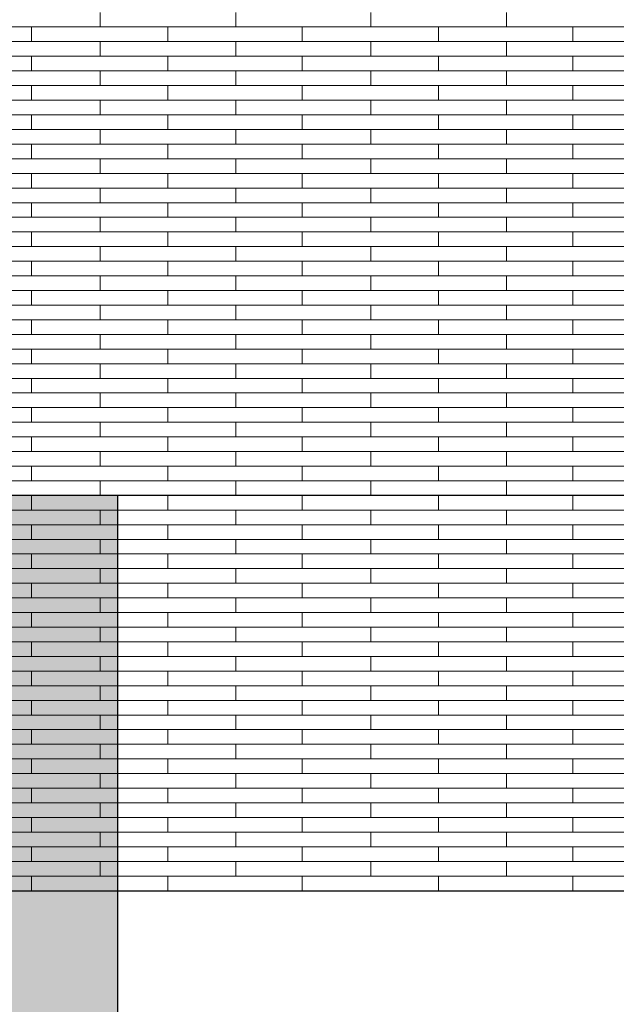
# Model space of a CAD drawing. Header units: millimetres. Extents: x -94445 to -15191, y 1000 to 18261.
# Tile 32 of 108: x -66568 to -65249, y 12414 to 14590. Entities that reach past the tile are written whole.
import ezdxf

# ---------------------------------------------------------------- set-up
doc = ezdxf.new("R2010")
doc.units = ezdxf.units.MM
doc.header["$LTSCALE"] = 0.5
doc.header["$MEASUREMENT"] = 0
doc.header["$XCLIPFRAME"] = 0
doc.linetypes.add('PLINE', pattern=[0])
doc.layers.add('26-- Yttertak', color=7, linetype='Continuous')
doc.layers.add('262- Taktekking', color=7, linetype='Continuous', lineweight=0)
picture_1 = doc.add_image_def('image1.png', size_in_pixel=(308, 751))

# ---------------------------------------------------------------- blocks, each defined once
blk = doc.blocks.new('*X19')
at = {"layer": '262- Taktekking', "linetype": 'PLINE'}
for p, q in [((-66390.2, 14574.3), (-66390.2, 14606.6)), ((-66090.2, 14574.3), (-66090.2, 14606.6)), ((-65791.7, 14574.3), (-65791.7, 14606.6)), ((-65491.7, 14574.3), (-65491.7, 14606.6)), ((-66688.7, 14574.3), (-66390.2, 14574.3)), ((-66541.7, 14541.9), (-66541.7, 14574.3)), ((-66390.2, 14574.3), (-66090.2, 14574.3)), ((-66390.2, 14574.3), (-66290.7, 14574.3)), ((-66290.7, 14574.3), (-66091.7, 14574.3)), ((-66240.2, 14541.9), (-66240.2, 14574.3)), ((-66090.2, 14574.3), (-65791.7, 14574.3)), ((-65943.2, 14541.9), (-65943.2, 14574.3)), ((-65791.7, 14574.3), (-65491.7, 14574.3)), ((-65791.7, 14574.3), (-65692.2, 14574.3)), ((-65692.2, 14574.3), (-65493.2, 14574.3)), ((-65641.7, 14541.9), (-65641.7, 14574.3)), ((-65491.7, 14574.3), (-65193.2, 14574.3)), ((-65344.7, 14541.9), (-65344.7, 14574.3)), ((-66688.7, 14541.9), (-66390.2, 14541.9)), ((-66390.2, 14541.9), (-66090.2, 14541.9)), ((-66390.2, 14509.6), (-66390.2, 14541.9)), ((-66090.2, 14509.6), (-66090.2, 14541.9)), ((-66090.2, 14541.9), (-65791.7, 14541.9)), ((-65791.7, 14541.9), (-65491.7, 14541.9)), ((-65791.7, 14509.6), (-65791.7, 14541.9)), ((-65491.7, 14509.6), (-65491.7, 14541.9)), ((-65491.7, 14541.9), (-65193.2, 14541.9)), ((-66688.7, 14509.6), (-66390.2, 14509.6)), ((-66541.7, 14477.2), (-66541.7, 14509.6)), ((-66390.2, 14509.6), (-66090.2, 14509.6)), ((-66390.2, 14509.6), (-66290.7, 14509.6)), ((-66290.7, 14509.6), (-66091.7, 14509.6)), ((-66240.2, 14477.2), (-66240.2, 14509.6)), ((-66090.2, 14509.6), (-65791.7, 14509.6)), ((-65943.2, 14477.2), (-65943.2, 14509.6)), ((-65791.7, 14509.6), (-65491.7, 14509.6)), ((-65791.7, 14509.6), (-65692.2, 14509.6)), ((-65692.2, 14509.6), (-65493.2, 14509.6)), ((-65641.7, 14477.2), (-65641.7, 14509.6)), ((-65491.7, 14509.6), (-65193.2, 14509.6)), ((-65344.7, 14477.2), (-65344.7, 14509.6)), ((-66688.7, 14477.2), (-66390.2, 14477.2)), ((-66390.2, 14477.2), (-66090.2, 14477.2)), ((-66390.2, 14444.9), (-66390.2, 14477.2)), ((-66090.2, 14444.9), (-66090.2, 14477.2)), ((-66090.2, 14477.2), (-65791.7, 14477.2)), ((-65791.7, 14477.2), (-65491.7, 14477.2)), ((-65791.7, 14444.9), (-65791.7, 14477.2)), ((-65491.7, 14444.9), (-65491.7, 14477.2)), ((-65491.7, 14477.2), (-65193.2, 14477.2)), ((-66688.7, 14444.9), (-66390.2, 14444.9)), ((-66541.7, 14412.5), (-66541.7, 14444.9)), ((-66390.2, 14444.9), (-66090.2, 14444.9)), ((-66390.2, 14444.9), (-66290.7, 14444.9)), ((-66290.7, 14444.9), (-66091.7, 14444.9)), ((-66240.2, 14412.5), (-66240.2, 14444.9)), ((-66090.2, 14444.9), (-65791.7, 14444.9)), ((-65943.2, 14412.5), (-65943.2, 14444.9)), ((-65791.7, 14444.9), (-65491.7, 14444.9)), ((-65791.7, 14444.9), (-65692.2, 14444.9)), ((-65692.2, 14444.9), (-65493.2, 14444.9)), ((-65641.7, 14412.5), (-65641.7, 14444.9)), ((-65491.7, 14444.9), (-65193.2, 14444.9)), ((-65344.7, 14412.5), (-65344.7, 14444.9)), ((-66688.7, 14412.5), (-66390.2, 14412.5)), ((-66390.2, 14412.5), (-66090.2, 14412.5)), ((-66390.2, 14380.2), (-66390.2, 14412.5)), ((-66090.2, 14380.2), (-66090.2, 14412.5)), ((-66090.2, 14412.5), (-65791.7, 14412.5)), ((-65791.7, 14412.5), (-65491.7, 14412.5)), ((-65791.7, 14380.2), (-65791.7, 14412.5)), ((-65491.7, 14380.2), (-65491.7, 14412.5)), ((-65491.7, 14412.5), (-65193.2, 14412.5)), ((-66688.7, 14380.2), (-66390.2, 14380.2)), ((-66541.7, 14347.8), (-66541.7, 14380.2)), ((-66390.2, 14380.2), (-66090.2, 14380.2)), ((-66390.2, 14380.2), (-66290.7, 14380.2)), ((-66290.7, 14380.2), (-66091.7, 14380.2)), ((-66240.2, 14347.8), (-66240.2, 14380.2)), ((-66090.2, 14380.2), (-65791.7, 14380.2)), ((-65943.2, 14347.8), (-65943.2, 14380.2)), ((-65791.7, 14380.2), (-65491.7, 14380.2)), ((-65791.7, 14380.2), (-65692.2, 14380.2)), ((-65692.2, 14380.2), (-65493.2, 14380.2)), ((-65641.7, 14347.8), (-65641.7, 14380.2)), ((-65491.7, 14380.2), (-65193.2, 14380.2)), ((-65344.7, 14347.8), (-65344.7, 14380.2)), ((-66688.7, 14347.8), (-66390.2, 14347.8)), ((-66390.2, 14347.8), (-66090.2, 14347.8)), ((-66390.2, 14315.4), (-66390.2, 14347.8)), ((-66090.2, 14315.4), (-66090.2, 14347.8)), ((-66090.2, 14347.8), (-65791.7, 14347.8)), ((-65791.7, 14347.8), (-65491.7, 14347.8)), ((-65791.7, 14315.4), (-65791.7, 14347.8)), ((-65491.7, 14315.4), (-65491.7, 14347.8)), ((-65491.7, 14347.8), (-65193.2, 14347.8)), ((-66688.7, 14315.4), (-66390.2, 14315.4)), ((-66541.7, 14283.1), (-66541.7, 14315.4)), ((-66390.2, 14315.4), (-66090.2, 14315.4)), ((-66390.2, 14315.4), (-66290.7, 14315.4)), ((-66290.7, 14315.4), (-66091.7, 14315.4)), ((-66240.2, 14283.1), (-66240.2, 14315.4)), ((-66090.2, 14315.4), (-65791.7, 14315.4)), ((-65943.2, 14283.1), (-65943.2, 14315.4)), ((-65791.7, 14315.4), (-65491.7, 14315.4)), ((-65791.7, 14315.4), (-65692.2, 14315.4)), ((-65692.2, 14315.4), (-65493.2, 14315.4)), ((-65641.7, 14283.1), (-65641.7, 14315.4)), ((-65491.7, 14315.4), (-65193.2, 14315.4)), ((-65344.7, 14283.1), (-65344.7, 14315.4)), ((-66688.7, 14283.1), (-66390.2, 14283.1)), ((-66390.2, 14283.1), (-66090.2, 14283.1)), ((-66390.2, 14250.7), (-66390.2, 14283.1)), ((-66090.2, 14250.7), (-66090.2, 14283.1)), ((-66090.2, 14283.1), (-65791.7, 14283.1)), ((-65791.7, 14283.1), (-65491.7, 14283.1)), ((-65791.7, 14250.7), (-65791.7, 14283.1)), ((-65491.7, 14250.7), (-65491.7, 14283.1)), ((-65491.7, 14283.1), (-65193.2, 14283.1)), ((-66688.7, 14250.7), (-66390.2, 14250.7)), ((-66541.7, 14218.4), (-66541.7, 14250.7)), ((-66390.2, 14250.7), (-66090.2, 14250.7)), ((-66390.2, 14250.7), (-66290.7, 14250.7)), ((-66290.7, 14250.7), (-66091.7, 14250.7)), ((-66240.2, 14218.4), (-66240.2, 14250.7)), ((-66090.2, 14250.7), (-65791.7, 14250.7)), ((-65943.2, 14218.4), (-65943.2, 14250.7)), ((-65791.7, 14250.7), (-65491.7, 14250.7)), ((-65791.7, 14250.7), (-65692.2, 14250.7)), ((-65692.2, 14250.7), (-65493.2, 14250.7)), ((-65641.7, 14218.4), (-65641.7, 14250.7)), ((-65491.7, 14250.7), (-65193.2, 14250.7)), ((-65344.7, 14218.4), (-65344.7, 14250.7)), ((-66688.7, 14218.4), (-66390.2, 14218.4)), ((-66390.2, 14218.4), (-66090.2, 14218.4)), ((-66390.2, 14186), (-66390.2, 14218.4)), ((-66090.2, 14186), (-66090.2, 14218.4)), ((-66090.2, 14218.4), (-65791.7, 14218.4)), ((-65791.7, 14218.4), (-65491.7, 14218.4)), ((-65791.7, 14186), (-65791.7, 14218.4)), ((-65491.7, 14186), (-65491.7, 14218.4)), ((-65491.7, 14218.4), (-65193.2, 14218.4)), ((-66688.7, 14186), (-66390.2, 14186)), ((-66541.7, 14153.7), (-66541.7, 14186)), ((-66390.2, 14186), (-66090.2, 14186)), ((-66390.2, 14186), (-66290.7, 14186)), ((-66290.7, 14186), (-66091.7, 14186)), ((-66240.2, 14153.7), (-66240.2, 14186)), ((-66090.2, 14186), (-65791.7, 14186)), ((-65943.2, 14153.7), (-65943.2, 14186)), ((-65791.7, 14186), (-65491.7, 14186)), ((-65791.7, 14186), (-65692.2, 14186)), ((-65692.2, 14186), (-65493.2, 14186)), ((-65641.7, 14153.7), (-65641.7, 14186)), ((-65491.7, 14186), (-65193.2, 14186)), ((-65344.7, 14153.7), (-65344.7, 14186)), ((-66688.7, 14153.7), (-66390.2, 14153.7)), ((-66390.2, 14153.7), (-66090.2, 14153.7)), ((-66390.2, 14121.3), (-66390.2, 14153.7)), ((-66090.2, 14121.3), (-66090.2, 14153.7)), ((-66090.2, 14153.7), (-65791.7, 14153.7)), ((-65791.7, 14153.7), (-65491.7, 14153.7)), ((-65791.7, 14121.3), (-65791.7, 14153.7)), ((-65491.7, 14121.3), (-65491.7, 14153.7)), ((-65491.7, 14153.7), (-65193.2, 14153.7)), ((-66688.7, 14121.3), (-66390.2, 14121.3)), ((-66541.7, 14089), (-66541.7, 14121.3)), ((-66390.2, 14121.3), (-66090.2, 14121.3)), ((-66390.2, 14121.3), (-66290.7, 14121.3)), ((-66290.7, 14121.3), (-66091.7, 14121.3)), ((-66240.2, 14089), (-66240.2, 14121.3)), ((-66090.2, 14121.3), (-65791.7, 14121.3)), ((-65943.2, 14089), (-65943.2, 14121.3)), ((-65791.7, 14121.3), (-65491.7, 14121.3)), ((-65791.7, 14121.3), (-65692.2, 14121.3)), ((-65692.2, 14121.3), (-65493.2, 14121.3)), ((-65641.7, 14089), (-65641.7, 14121.3)), ((-65491.7, 14121.3), (-65193.2, 14121.3)), ((-65344.7, 14089), (-65344.7, 14121.3)), ((-66688.7, 14089), (-66390.2, 14089)), ((-66390.2, 14089), (-66090.2, 14089)), ((-66390.2, 14056.6), (-66390.2, 14089)), ((-66090.2, 14056.6), (-66090.2, 14089)), ((-66090.2, 14089), (-65791.7, 14089)), ((-65791.7, 14089), (-65491.7, 14089)), ((-65791.7, 14056.6), (-65791.7, 14089)), ((-65491.7, 14056.6), (-65491.7, 14089)), ((-65491.7, 14089), (-65193.2, 14089)), ((-66688.7, 14056.6), (-66390.2, 14056.6)), ((-66541.7, 14024.3), (-66541.7, 14056.6)), ((-66390.2, 14056.6), (-66090.2, 14056.6)), ((-66390.2, 14056.6), (-66290.7, 14056.6)), ((-66290.7, 14056.6), (-66091.7, 14056.6)), ((-66240.2, 14024.3), (-66240.2, 14056.6)), ((-66090.2, 14056.6), (-65791.7, 14056.6)), ((-65943.2, 14024.3), (-65943.2, 14056.6)), ((-65791.7, 14056.6), (-65491.7, 14056.6)), ((-65791.7, 14056.6), (-65692.2, 14056.6)), ((-65692.2, 14056.6), (-65493.2, 14056.6)), ((-65641.7, 14024.3), (-65641.7, 14056.6)), ((-65491.7, 14056.6), (-65193.2, 14056.6)), ((-65344.7, 14024.3), (-65344.7, 14056.6)), ((-66688.7, 14024.3), (-66390.2, 14024.3)), ((-66390.2, 14024.3), (-66090.2, 14024.3)), ((-66390.2, 13991.9), (-66390.2, 14024.3)), ((-66090.2, 13991.9), (-66090.2, 14024.3)), ((-66090.2, 14024.3), (-65791.7, 14024.3)), ((-65791.7, 14024.3), (-65491.7, 14024.3)), ((-65791.7, 13991.9), (-65791.7, 14024.3)), ((-65491.7, 13991.9), (-65491.7, 14024.3)), ((-65491.7, 14024.3), (-65193.2, 14024.3)), ((-66688.7, 13991.9), (-66390.2, 13991.9)), ((-66541.7, 13959.6), (-66541.7, 13991.9)), ((-66390.2, 13991.9), (-66090.2, 13991.9)), ((-66390.2, 13991.9), (-66290.7, 13991.9)), ((-66290.7, 13991.9), (-66091.7, 13991.9)), ((-66240.2, 13959.6), (-66240.2, 13991.9)), ((-66090.2, 13991.9), (-65791.7, 13991.9)), ((-65943.2, 13959.6), (-65943.2, 13991.9)), ((-65791.7, 13991.9), (-65491.7, 13991.9)), ((-65791.7, 13991.9), (-65692.2, 13991.9)), ((-65692.2, 13991.9), (-65493.2, 13991.9)), ((-65641.7, 13959.6), (-65641.7, 13991.9)), ((-65491.7, 13991.9), (-65193.2, 13991.9)), ((-65344.7, 13959.6), (-65344.7, 13991.9)), ((-66688.7, 13959.6), (-66390.2, 13959.6)), ((-66390.2, 13959.6), (-66090.2, 13959.6)), ((-66390.2, 13927.2), (-66390.2, 13959.6)), ((-66090.2, 13927.2), (-66090.2, 13959.6)), ((-66090.2, 13959.6), (-65791.7, 13959.6)), ((-65791.7, 13959.6), (-65491.7, 13959.6)), ((-65791.7, 13927.2), (-65791.7, 13959.6)), ((-65491.7, 13927.2), (-65491.7, 13959.6)), ((-65491.7, 13959.6), (-65193.2, 13959.6)), ((-66688.7, 13927.2), (-66390.2, 13927.2)), ((-66541.7, 13894.9), (-66541.7, 13927.2)), ((-66390.2, 13927.2), (-66090.2, 13927.2)), ((-66390.2, 13927.2), (-66290.7, 13927.2)), ((-66290.7, 13927.2), (-66091.7, 13927.2)), ((-66240.2, 13894.9), (-66240.2, 13927.2)), ((-66090.2, 13927.2), (-65791.7, 13927.2)), ((-65943.2, 13894.9), (-65943.2, 13927.2)), ((-65791.7, 13927.2), (-65491.7, 13927.2)), ((-65791.7, 13927.2), (-65692.2, 13927.2)), ((-65692.2, 13927.2), (-65493.2, 13927.2)), ((-65641.7, 13894.9), (-65641.7, 13927.2)), ((-65491.7, 13927.2), (-65193.2, 13927.2)), ((-65344.7, 13894.9), (-65344.7, 13927.2)), ((-66688.7, 13894.9), (-66390.2, 13894.9)), ((-66390.2, 13894.9), (-66090.2, 13894.9)), ((-66390.2, 13862.5), (-66390.2, 13894.9)), ((-66090.2, 13862.5), (-66090.2, 13894.9)), ((-66090.2, 13894.9), (-65791.7, 13894.9)), ((-65791.7, 13894.9), (-65491.7, 13894.9)), ((-65791.7, 13862.5), (-65791.7, 13894.9)), ((-65491.7, 13862.5), (-65491.7, 13894.9)), ((-65491.7, 13894.9), (-65193.2, 13894.9)), ((-66688.7, 13862.5), (-66390.2, 13862.5)), ((-66541.7, 13830.2), (-66541.7, 13862.5)), ((-66390.2, 13862.5), (-66090.2, 13862.5)), ((-66390.2, 13862.5), (-66290.7, 13862.5)), ((-66290.7, 13862.5), (-66091.7, 13862.5)), ((-66240.2, 13830.2), (-66240.2, 13862.5)), ((-66090.2, 13862.5), (-65791.7, 13862.5)), ((-65943.2, 13830.2), (-65943.2, 13862.5)), ((-65791.7, 13862.5), (-65491.7, 13862.5)), ((-65791.7, 13862.5), (-65692.2, 13862.5)), ((-65692.2, 13862.5), (-65493.2, 13862.5)), ((-65641.7, 13830.2), (-65641.7, 13862.5)), ((-65491.7, 13862.5), (-65193.2, 13862.5)), ((-65344.7, 13830.2), (-65344.7, 13862.5)), ((-66688.7, 13830.2), (-66390.2, 13830.2)), ((-66390.2, 13830.2), (-66090.2, 13830.2)), ((-66390.2, 13797.8), (-66390.2, 13830.2)), ((-66090.2, 13797.8), (-66090.2, 13830.2)), ((-66090.2, 13830.2), (-65791.7, 13830.2)), ((-65791.7, 13830.2), (-65491.7, 13830.2)), ((-65791.7, 13797.8), (-65791.7, 13830.2)), ((-65491.7, 13797.8), (-65491.7, 13830.2)), ((-65491.7, 13830.2), (-65193.2, 13830.2)), ((-66688.7, 13797.8), (-66390.2, 13797.8)), ((-66541.7, 13765.5), (-66541.7, 13797.8)), ((-66390.2, 13797.8), (-66090.2, 13797.8)), ((-66390.2, 13797.8), (-66290.7, 13797.8)), ((-66290.7, 13797.8), (-66091.7, 13797.8)), ((-66240.2, 13765.5), (-66240.2, 13797.8)), ((-66090.2, 13797.8), (-65791.7, 13797.8)), ((-65943.2, 13765.5), (-65943.2, 13797.8)), ((-65791.7, 13797.8), (-65491.7, 13797.8)), ((-65791.7, 13797.8), (-65692.2, 13797.8)), ((-65692.2, 13797.8), (-65493.2, 13797.8)), ((-65641.7, 13765.5), (-65641.7, 13797.8)), ((-65491.7, 13797.8), (-65193.2, 13797.8)), ((-65344.7, 13765.5), (-65344.7, 13797.8)), ((-66688.7, 13765.5), (-66390.2, 13765.5)), ((-66390.2, 13765.5), (-66090.2, 13765.5)), ((-66390.2, 13733.1), (-66390.2, 13765.5)), ((-66090.2, 13733.1), (-66090.2, 13765.5)), ((-66090.2, 13765.5), (-65791.7, 13765.5)), ((-65791.7, 13765.5), (-65491.7, 13765.5)), ((-65791.7, 13733.1), (-65791.7, 13765.5)), ((-65491.7, 13733.1), (-65491.7, 13765.5)), ((-65491.7, 13765.5), (-65193.2, 13765.5)), ((-66688.7, 13733.1), (-66390.2, 13733.1)), ((-66541.7, 13700.8), (-66541.7, 13733.1)), ((-66390.2, 13733.1), (-66090.2, 13733.1)), ((-66390.2, 13733.1), (-66290.7, 13733.1)), ((-66290.7, 13733.1), (-66091.7, 13733.1)), ((-66240.2, 13700.8), (-66240.2, 13733.1)), ((-66090.2, 13733.1), (-65791.7, 13733.1)), ((-65943.2, 13700.8), (-65943.2, 13733.1)), ((-65791.7, 13733.1), (-65491.7, 13733.1)), ((-65791.7, 13733.1), (-65692.2, 13733.1)), ((-65692.2, 13733.1), (-65493.2, 13733.1)), ((-65641.7, 13700.8), (-65641.7, 13733.1)), ((-65491.7, 13733.1), (-65193.2, 13733.1)), ((-65344.7, 13700.8), (-65344.7, 13733.1)), ((-66688.7, 13700.8), (-66390.2, 13700.8)), ((-66390.2, 13700.8), (-66090.2, 13700.8)), ((-66390.2, 13668.4), (-66390.2, 13700.8)), ((-66090.2, 13668.4), (-66090.2, 13700.8)), ((-66090.2, 13700.8), (-65791.7, 13700.8)), ((-65791.7, 13700.8), (-65491.7, 13700.8)), ((-65791.7, 13668.4), (-65791.7, 13700.8)), ((-65491.7, 13668.4), (-65491.7, 13700.8)), ((-65491.7, 13700.8), (-65193.2, 13700.8)), ((-66688.7, 13668.4), (-66390.2, 13668.4)), ((-66541.7, 13636), (-66541.7, 13668.4)), ((-66390.2, 13668.4), (-66090.2, 13668.4)), ((-66390.2, 13668.4), (-66290.7, 13668.4)), ((-66290.7, 13668.4), (-66091.7, 13668.4)), ((-66240.2, 13636), (-66240.2, 13668.4)), ((-66090.2, 13668.4), (-65791.7, 13668.4)), ((-65943.2, 13636), (-65943.2, 13668.4)), ((-65791.7, 13668.4), (-65491.7, 13668.4)), ((-65791.7, 13668.4), (-65692.2, 13668.4)), ((-65692.2, 13668.4), (-65493.2, 13668.4)), ((-65641.7, 13636), (-65641.7, 13668.4)), ((-65491.7, 13668.4), (-65193.2, 13668.4)), ((-65344.7, 13636), (-65344.7, 13668.4)), ((-66688.7, 13636), (-66390.2, 13636)), ((-66390.2, 13636), (-66090.2, 13636)), ((-66390.2, 13603.7), (-66390.2, 13636)), ((-66090.2, 13603.7), (-66090.2, 13636)), ((-66090.2, 13636), (-65791.7, 13636)), ((-65791.7, 13636), (-65491.7, 13636)), ((-65791.7, 13603.7), (-65791.7, 13636)), ((-65491.7, 13603.7), (-65491.7, 13636)), ((-65491.7, 13636), (-65193.2, 13636)), ((-66688.7, 13603.7), (-66390.2, 13603.7)), ((-66541.7, 13571.3), (-66541.7, 13603.7)), ((-66390.2, 13603.7), (-66090.2, 13603.7)), ((-66390.2, 13603.7), (-66290.7, 13603.7)), ((-66290.7, 13603.7), (-66091.7, 13603.7)), ((-66240.2, 13571.3), (-66240.2, 13603.7)), ((-66090.2, 13603.7), (-65791.7, 13603.7)), ((-65943.2, 13571.3), (-65943.2, 13603.7)), ((-65791.7, 13603.7), (-65491.7, 13603.7)), ((-65791.7, 13603.7), (-65692.2, 13603.7)), ((-65692.2, 13603.7), (-65493.2, 13603.7)), ((-65641.7, 13571.3), (-65641.7, 13603.7)), ((-65491.7, 13603.7), (-65193.2, 13603.7)), ((-65344.7, 13571.3), (-65344.7, 13603.7)), ((-66688.7, 13571.3), (-66390.2, 13571.3)), ((-66390.2, 13571.3), (-66090.2, 13571.3)), ((-66390.2, 13539), (-66390.2, 13571.3)), ((-66090.2, 13539), (-66090.2, 13571.3)), ((-66090.2, 13571.3), (-65791.7, 13571.3)), ((-65791.7, 13571.3), (-65491.7, 13571.3)), ((-65791.7, 13539), (-65791.7, 13571.3)), ((-65491.7, 13539), (-65491.7, 13571.3)), ((-65491.7, 13571.3), (-65193.2, 13571.3)), ((-66688.7, 13539), (-66390.2, 13539)), ((-66541.7, 13506.6), (-66541.7, 13539)), ((-66390.2, 13539), (-66090.2, 13539)), ((-66390.2, 13539), (-66290.7, 13539)), ((-66290.7, 13539), (-66091.7, 13539)), ((-66240.2, 13506.6), (-66240.2, 13539)), ((-66090.2, 13539), (-65791.7, 13539)), ((-65943.2, 13506.6), (-65943.2, 13539)), ((-65791.7, 13539), (-65491.7, 13539)), ((-65791.7, 13539), (-65692.2, 13539)), ((-65692.2, 13539), (-65493.2, 13539)), ((-65641.7, 13506.6), (-65641.7, 13539)), ((-65491.7, 13539), (-65193.2, 13539)), ((-65344.7, 13506.6), (-65344.7, 13539)), ((-66688.7, 13506.6), (-66390.2, 13506.6)), ((-66390.2, 13506.6), (-66090.2, 13506.6)), ((-66390.2, 13474.3), (-66390.2, 13506.6)), ((-66090.2, 13474.3), (-66090.2, 13506.6)), ((-66090.2, 13506.6), (-65791.7, 13506.6)), ((-65791.7, 13506.6), (-65491.7, 13506.6)), ((-65791.7, 13474.3), (-65791.7, 13506.6)), ((-65491.7, 13474.3), (-65491.7, 13506.6)), ((-65491.7, 13506.6), (-65193.2, 13506.6)), ((-66688.7, 13474.3), (-66390.2, 13474.3)), ((-66541.7, 13441.9), (-66541.7, 13474.3)), ((-66390.2, 13474.3), (-66090.2, 13474.3)), ((-66390.2, 13474.3), (-66290.7, 13474.3)), ((-66290.7, 13474.3), (-66091.7, 13474.3)), ((-66240.2, 13441.9), (-66240.2, 13474.3)), ((-66090.2, 13474.3), (-65791.7, 13474.3)), ((-65943.2, 13441.9), (-65943.2, 13474.3)), ((-65791.7, 13474.3), (-65491.7, 13474.3)), ((-65791.7, 13474.3), (-65692.2, 13474.3)), ((-65692.2, 13474.3), (-65493.2, 13474.3)), ((-65641.7, 13441.9), (-65641.7, 13474.3)), ((-65491.7, 13474.3), (-65193.2, 13474.3)), ((-65344.7, 13441.9), (-65344.7, 13474.3)), ((-66688.7, 13441.9), (-66390.2, 13441.9)), ((-66390.2, 13441.9), (-66090.2, 13441.9)), ((-66390.2, 13409.6), (-66390.2, 13441.9)), ((-66090.2, 13409.6), (-66090.2, 13441.9)), ((-66090.2, 13441.9), (-65791.7, 13441.9)), ((-65791.7, 13441.9), (-65491.7, 13441.9)), ((-65791.7, 13409.6), (-65791.7, 13441.9)), ((-65491.7, 13409.6), (-65491.7, 13441.9)), ((-65491.7, 13441.9), (-65193.2, 13441.9)), ((-66688.7, 13409.6), (-66390.2, 13409.6)), ((-66541.7, 13377.2), (-66541.7, 13409.6)), ((-66390.2, 13409.6), (-66090.2, 13409.6)), ((-66390.2, 13409.6), (-66290.7, 13409.6)), ((-66290.7, 13409.6), (-66091.7, 13409.6)), ((-66240.2, 13377.2), (-66240.2, 13409.6)), ((-66090.2, 13409.6), (-65791.7, 13409.6)), ((-65943.2, 13377.2), (-65943.2, 13409.6)), ((-65791.7, 13409.6), (-65491.7, 13409.6)), ((-65791.7, 13409.6), (-65692.2, 13409.6)), ((-65692.2, 13409.6), (-65493.2, 13409.6)), ((-65641.7, 13377.2), (-65641.7, 13409.6)), ((-65491.7, 13409.6), (-65193.2, 13409.6)), ((-65344.7, 13377.2), (-65344.7, 13409.6)), ((-66688.7, 13377.2), (-66390.2, 13377.2)), ((-66390.2, 13377.2), (-66090.2, 13377.2)), ((-66390.2, 13344.9), (-66390.2, 13377.2)), ((-66090.2, 13344.9), (-66090.2, 13377.2)), ((-66090.2, 13377.2), (-65791.7, 13377.2)), ((-65791.7, 13377.2), (-65491.7, 13377.2)), ((-65791.7, 13344.9), (-65791.7, 13377.2)), ((-65491.7, 13344.9), (-65491.7, 13377.2)), ((-65491.7, 13377.2), (-65193.2, 13377.2)), ((-66688.7, 13344.9), (-66390.2, 13344.9)), ((-66541.7, 13312.5), (-66541.7, 13344.9)), ((-66390.2, 13344.9), (-66090.2, 13344.9)), ((-66390.2, 13344.9), (-66290.7, 13344.9)), ((-66290.7, 13344.9), (-66091.7, 13344.9)), ((-66240.2, 13312.5), (-66240.2, 13344.9)), ((-66090.2, 13344.9), (-65791.7, 13344.9)), ((-65943.2, 13312.5), (-65943.2, 13344.9)), ((-65791.7, 13344.9), (-65491.7, 13344.9)), ((-65791.7, 13344.9), (-65692.2, 13344.9)), ((-65692.2, 13344.9), (-65493.2, 13344.9)), ((-65641.7, 13312.5), (-65641.7, 13344.9)), ((-65491.7, 13344.9), (-65193.2, 13344.9)), ((-65344.7, 13312.5), (-65344.7, 13344.9)), ((-66688.7, 13312.5), (-66390.2, 13312.5)), ((-66390.2, 13312.5), (-66090.2, 13312.5)), ((-66390.2, 13280.2), (-66390.2, 13312.5)), ((-66090.2, 13280.2), (-66090.2, 13312.5)), ((-66090.2, 13312.5), (-65791.7, 13312.5)), ((-65791.7, 13312.5), (-65491.7, 13312.5)), ((-65791.7, 13280.2), (-65791.7, 13312.5)), ((-65491.7, 13280.2), (-65491.7, 13312.5)), ((-65491.7, 13312.5), (-65193.2, 13312.5)), ((-66688.7, 13280.2), (-66390.2, 13280.2)), ((-66541.7, 13247.8), (-66541.7, 13280.2)), ((-66390.2, 13280.2), (-66090.2, 13280.2)), ((-66390.2, 13280.2), (-66290.7, 13280.2)), ((-66290.7, 13280.2), (-66091.7, 13280.2)), ((-66240.2, 13247.8), (-66240.2, 13280.2)), ((-66090.2, 13280.2), (-65791.7, 13280.2)), ((-65943.2, 13247.8), (-65943.2, 13280.2)), ((-65791.7, 13280.2), (-65491.7, 13280.2)), ((-65791.7, 13280.2), (-65692.2, 13280.2)), ((-65692.2, 13280.2), (-65493.2, 13280.2)), ((-65641.7, 13247.8), (-65641.7, 13280.2)), ((-65491.7, 13280.2), (-65193.2, 13280.2)), ((-65344.7, 13247.8), (-65344.7, 13280.2)), ((-66688.7, 13247.8), (-66390.2, 13247.8)), ((-66390.2, 13247.8), (-66090.2, 13247.8)), ((-66390.2, 13215.5), (-66390.2, 13247.8)), ((-66090.2, 13215.5), (-66090.2, 13247.8)), ((-66090.2, 13247.8), (-65791.7, 13247.8)), ((-65791.7, 13247.8), (-65491.7, 13247.8)), ((-65791.7, 13215.5), (-65791.7, 13247.8)), ((-65491.7, 13215.5), (-65491.7, 13247.8)), ((-65491.7, 13247.8), (-65193.2, 13247.8)), ((-66688.7, 13215.5), (-66390.2, 13215.5)), ((-66541.7, 13183.1), (-66541.7, 13215.5)), ((-66390.2, 13215.5), (-66090.2, 13215.5)), ((-66390.2, 13215.5), (-66290.7, 13215.5)), ((-66290.7, 13215.5), (-66091.7, 13215.5)), ((-66240.2, 13183.1), (-66240.2, 13215.5)), ((-66090.2, 13215.5), (-65791.7, 13215.5)), ((-65943.2, 13183.1), (-65943.2, 13215.5)), ((-65791.7, 13215.5), (-65491.7, 13215.5)), ((-65791.7, 13215.5), (-65692.2, 13215.5)), ((-65692.2, 13215.5), (-65493.2, 13215.5)), ((-65641.7, 13183.1), (-65641.7, 13215.5)), ((-65491.7, 13215.5), (-65193.2, 13215.5)), ((-65344.7, 13183.1), (-65344.7, 13215.5)), ((-66688.7, 13183.1), (-66390.2, 13183.1)), ((-66390.2, 13183.1), (-66090.2, 13183.1)), ((-66390.2, 13150.8), (-66390.2, 13183.1)), ((-66090.2, 13150.8), (-66090.2, 13183.1)), ((-66090.2, 13183.1), (-65791.7, 13183.1)), ((-65791.7, 13183.1), (-65491.7, 13183.1)), ((-65791.7, 13150.8), (-65791.7, 13183.1)), ((-65491.7, 13150.8), (-65491.7, 13183.1)), ((-65491.7, 13183.1), (-65193.2, 13183.1)), ((-66688.7, 13150.8), (-66390.2, 13150.8)), ((-66541.7, 13118.4), (-66541.7, 13150.8)), ((-66390.2, 13150.8), (-66090.2, 13150.8)), ((-66390.2, 13150.8), (-66290.7, 13150.8)), ((-66290.7, 13150.8), (-66091.7, 13150.8)), ((-66240.2, 13118.4), (-66240.2, 13150.8)), ((-66090.2, 13150.8), (-65791.7, 13150.8)), ((-65943.2, 13118.4), (-65943.2, 13150.8)), ((-65791.7, 13150.8), (-65491.7, 13150.8)), ((-65791.7, 13150.8), (-65692.2, 13150.8)), ((-65692.2, 13150.8), (-65493.2, 13150.8)), ((-65641.7, 13118.4), (-65641.7, 13150.8)), ((-65491.7, 13150.8), (-65193.2, 13150.8)), ((-65344.7, 13118.4), (-65344.7, 13150.8)), ((-66688.7, 13118.4), (-66390.2, 13118.4)), ((-66390.2, 13118.4), (-66090.2, 13118.4)), ((-66390.2, 13086.1), (-66390.2, 13118.4)), ((-66090.2, 13086.1), (-66090.2, 13118.4)), ((-66090.2, 13118.4), (-65791.7, 13118.4)), ((-65791.7, 13118.4), (-65491.7, 13118.4)), ((-65791.7, 13086.1), (-65791.7, 13118.4)), ((-65491.7, 13086.1), (-65491.7, 13118.4)), ((-65491.7, 13118.4), (-65193.2, 13118.4)), ((-66688.7, 13086.1), (-66390.2, 13086.1)), ((-66541.7, 13053.7), (-66541.7, 13086.1)), ((-66390.2, 13086.1), (-66090.2, 13086.1)), ((-66390.2, 13086.1), (-66290.7, 13086.1)), ((-66290.7, 13086.1), (-66091.7, 13086.1)), ((-66240.2, 13053.7), (-66240.2, 13086.1)), ((-66090.2, 13086.1), (-65791.7, 13086.1)), ((-65943.2, 13053.7), (-65943.2, 13086.1)), ((-65791.7, 13086.1), (-65491.7, 13086.1)), ((-65791.7, 13086.1), (-65692.2, 13086.1)), ((-65692.2, 13086.1), (-65493.2, 13086.1)), ((-65641.7, 13053.7), (-65641.7, 13086.1)), ((-65491.7, 13086.1), (-65193.2, 13086.1)), ((-65344.7, 13053.7), (-65344.7, 13086.1)), ((-66688.7, 13053.7), (-66390.2, 13053.7)), ((-66390.2, 13053.7), (-66090.2, 13053.7)), ((-66390.2, 13021.4), (-66390.2, 13053.7)), ((-66090.2, 13021.4), (-66090.2, 13053.7)), ((-66090.2, 13053.7), (-65791.7, 13053.7)), ((-65791.7, 13053.7), (-65491.7, 13053.7)), ((-65791.7, 13021.4), (-65791.7, 13053.7)), ((-65491.7, 13021.4), (-65491.7, 13053.7)), ((-65491.7, 13053.7), (-65193.2, 13053.7)), ((-66688.7, 13021.4), (-66390.2, 13021.4)), ((-66541.7, 12989), (-66541.7, 13021.4)), ((-66390.2, 13021.4), (-66090.2, 13021.4)), ((-66390.2, 13021.4), (-66290.7, 13021.4)), ((-66290.7, 13021.4), (-66091.7, 13021.4)), ((-66240.2, 12989), (-66240.2, 13021.4)), ((-66090.2, 13021.4), (-65791.7, 13021.4)), ((-65943.2, 12989), (-65943.2, 13021.4)), ((-65791.7, 13021.4), (-65491.7, 13021.4)), ((-65791.7, 13021.4), (-65692.2, 13021.4)), ((-65692.2, 13021.4), (-65493.2, 13021.4)), ((-65641.7, 12989), (-65641.7, 13021.4)), ((-65491.7, 13021.4), (-65193.2, 13021.4)), ((-65344.7, 12989), (-65344.7, 13021.4)), ((-66688.7, 12989), (-66390.2, 12989)), ((-66390.2, 12989), (-66090.2, 12989)), ((-66390.2, 12956.6), (-66390.2, 12989)), ((-66090.2, 12956.6), (-66090.2, 12989)), ((-66090.2, 12989), (-65791.7, 12989)), ((-65791.7, 12989), (-65491.7, 12989)), ((-65791.7, 12956.6), (-65791.7, 12989)), ((-65491.7, 12956.6), (-65491.7, 12989)), ((-65491.7, 12989), (-65193.2, 12989)), ((-66688.7, 12956.6), (-66390.2, 12956.6)), ((-66541.7, 12924.3), (-66541.7, 12956.6)), ((-66390.2, 12956.6), (-66090.2, 12956.6)), ((-66390.2, 12956.6), (-66290.7, 12956.6)), ((-66290.7, 12956.6), (-66091.7, 12956.6)), ((-66240.2, 12924.3), (-66240.2, 12956.6)), ((-66090.2, 12956.6), (-65791.7, 12956.6)), ((-65943.2, 12924.3), (-65943.2, 12956.6)), ((-65791.7, 12956.6), (-65491.7, 12956.6)), ((-65791.7, 12956.6), (-65692.2, 12956.6)), ((-65692.2, 12956.6), (-65493.2, 12956.6)), ((-65641.7, 12924.3), (-65641.7, 12956.6)), ((-65491.7, 12956.6), (-65193.2, 12956.6)), ((-65344.7, 12924.3), (-65344.7, 12956.6)), ((-66688.7, 12924.3), (-66390.2, 12924.3)), ((-66390.2, 12924.3), (-66090.2, 12924.3)), ((-66390.2, 12891.9), (-66390.2, 12924.3)), ((-66090.2, 12891.9), (-66090.2, 12924.3)), ((-66090.2, 12924.3), (-65791.7, 12924.3)), ((-65791.7, 12924.3), (-65491.7, 12924.3)), ((-65791.7, 12891.9), (-65791.7, 12924.3)), ((-65491.7, 12891.9), (-65491.7, 12924.3)), ((-65491.7, 12924.3), (-65193.2, 12924.3)), ((-66688.7, 12891.9), (-66390.2, 12891.9)), ((-66541.7, 12859.6), (-66541.7, 12891.9)), ((-66390.2, 12891.9), (-66090.2, 12891.9)), ((-66390.2, 12891.9), (-66290.7, 12891.9)), ((-66290.7, 12891.9), (-66091.7, 12891.9)), ((-66240.2, 12859.6), (-66240.2, 12891.9)), ((-66090.2, 12891.9), (-65791.7, 12891.9)), ((-65943.2, 12859.6), (-65943.2, 12891.9)), ((-65791.7, 12891.9), (-65491.7, 12891.9)), ((-65791.7, 12891.9), (-65692.2, 12891.9)), ((-65692.2, 12891.9), (-65493.2, 12891.9)), ((-65641.7, 12859.6), (-65641.7, 12891.9)), ((-65491.7, 12891.9), (-65193.2, 12891.9)), ((-65344.7, 12859.6), (-65344.7, 12891.9)), ((-66688.7, 12859.6), (-66390.2, 12859.6)), ((-66390.2, 12859.6), (-66090.2, 12859.6)), ((-66390.2, 12827.2), (-66390.2, 12859.6)), ((-66090.2, 12827.2), (-66090.2, 12859.6)), ((-66090.2, 12859.6), (-65791.7, 12859.6)), ((-65791.7, 12859.6), (-65491.7, 12859.6)), ((-65791.7, 12827.2), (-65791.7, 12859.6)), ((-65491.7, 12827.2), (-65491.7, 12859.6)), ((-65491.7, 12859.6), (-65193.2, 12859.6)), ((-66688.7, 12827.2), (-66390.2, 12827.2)), ((-66541.7, 12794.9), (-66541.7, 12827.2)), ((-66390.2, 12827.2), (-66090.2, 12827.2)), ((-66390.2, 12827.2), (-66290.7, 12827.2)), ((-66290.7, 12827.2), (-66091.7, 12827.2)), ((-66240.2, 12794.9), (-66240.2, 12827.2)), ((-66090.2, 12827.2), (-65791.7, 12827.2)), ((-65943.2, 12794.9), (-65943.2, 12827.2)), ((-65791.7, 12827.2), (-65491.7, 12827.2)), ((-65791.7, 12827.2), (-65692.2, 12827.2)), ((-65692.2, 12827.2), (-65493.2, 12827.2)), ((-65641.7, 12794.9), (-65641.7, 12827.2)), ((-65491.7, 12827.2), (-65193.2, 12827.2)), ((-65344.7, 12794.9), (-65344.7, 12827.2)), ((-66688.7, 12794.9), (-66390.2, 12794.9)), ((-66390.2, 12794.9), (-66090.2, 12794.9)), ((-66390.2, 12762.5), (-66390.2, 12794.9)), ((-66090.2, 12762.5), (-66090.2, 12794.9)), ((-66090.2, 12794.9), (-65791.7, 12794.9)), ((-65791.7, 12794.9), (-65491.7, 12794.9)), ((-65791.7, 12762.5), (-65791.7, 12794.9)), ((-65491.7, 12762.5), (-65491.7, 12794.9)), ((-65491.7, 12794.9), (-65193.2, 12794.9)), ((-66688.7, 12762.5), (-66390.2, 12762.5)), ((-66541.7, 12730.2), (-66541.7, 12762.5)), ((-66390.2, 12762.5), (-66090.2, 12762.5)), ((-66390.2, 12762.5), (-66290.7, 12762.5)), ((-66290.7, 12762.5), (-66091.7, 12762.5)), ((-66240.2, 12730.2), (-66240.2, 12762.5)), ((-66090.2, 12762.5), (-65791.7, 12762.5)), ((-65943.2, 12730.2), (-65943.2, 12762.5)), ((-65791.7, 12762.5), (-65491.7, 12762.5)), ((-65791.7, 12762.5), (-65692.2, 12762.5)), ((-65692.2, 12762.5), (-65493.2, 12762.5)), ((-65641.7, 12730.2), (-65641.7, 12762.5)), ((-65491.7, 12762.5), (-65193.2, 12762.5)), ((-65344.7, 12730.2), (-65344.7, 12762.5)), ((-66688.7, 12730.2), (-66390.2, 12730.2)), ((-66390.2, 12730.2), (-66090.2, 12730.2)), ((-66390.2, 12697.8), (-66390.2, 12730.2)), ((-66090.2, 12697.8), (-66090.2, 12730.2)), ((-66090.2, 12730.2), (-65791.7, 12730.2)), ((-65791.7, 12730.2), (-65491.7, 12730.2)), ((-65791.7, 12697.8), (-65791.7, 12730.2)), ((-65491.7, 12697.8), (-65491.7, 12730.2)), ((-65491.7, 12730.2), (-65193.2, 12730.2)), ((-66688.7, 12697.8), (-66390.2, 12697.8)), ((-66541.7, 12665.5), (-66541.7, 12697.8)), ((-66390.2, 12697.8), (-66090.2, 12697.8)), ((-66390.2, 12697.8), (-66290.7, 12697.8)), ((-66290.7, 12697.8), (-66091.7, 12697.8)), ((-66240.2, 12665.5), (-66240.2, 12697.8)), ((-66090.2, 12697.8), (-65791.7, 12697.8)), ((-65943.2, 12665.5), (-65943.2, 12697.8)), ((-65791.7, 12697.8), (-65491.7, 12697.8)), ((-65791.7, 12697.8), (-65692.2, 12697.8)), ((-65692.2, 12697.8), (-65493.2, 12697.8)), ((-65641.7, 12665.5), (-65641.7, 12697.8)), ((-65491.7, 12697.8), (-65193.2, 12697.8)), ((-65344.7, 12665.5), (-65344.7, 12697.8))]:
    blk.add_line(p, q, dxfattribs=at)
blk = doc.blocks.new('Løvtrær[1]', base_point=(-68351, 3539.9))
at = {"linetype": 'Continuous'}
blk.add_hatch(color=256, dxfattribs=at).paths.add_polyline_path([(-70351, 3539.9), (-66351, 3539.9), (-66351, 13539.9), (-70351, 13539.9)])
image = blk.add_image(picture_1, insert=(-66351, 3539.9), size_in_units=(4000, 10000))
image.set_boundary_path([(-0.5, -0.5), (307.5, 750.5)])
blk = doc.blocks.new('Løvtrær[4]', base_point=(-69103.7, 3539.9))
image = blk.add_image(picture_1, insert=(-67103.7, 3539.9), size_in_units=(4000, 10000))
image.set_boundary_path([(-0.5, -0.5), (307.5, 750.5)])

msp = doc.modelspace()

# ---------------------------------------------------------------- linework, layer by layer
at = {"layer": '26-- Yttertak', "linetype": 'PLINE'}
msp.add_line((-73572.2, 12665.5), (-28486.8, 12665.5), dxfattribs=at)

# ---------------------------------------------------------------- block references
at = {"linetype": 'PLINE'}
for name, p in [('Løvtrær[4]', (-69103.7, 3539.9)), ('Løvtrær[1]', (-68351, 3539.9))]:
    msp.add_blockref(name, p, dxfattribs=at)
at = {"layer": '26-- Yttertak'}
msp.add_blockref('*X19', (0, 0), dxfattribs=at)

doc.saveas('drawing.dxf')
